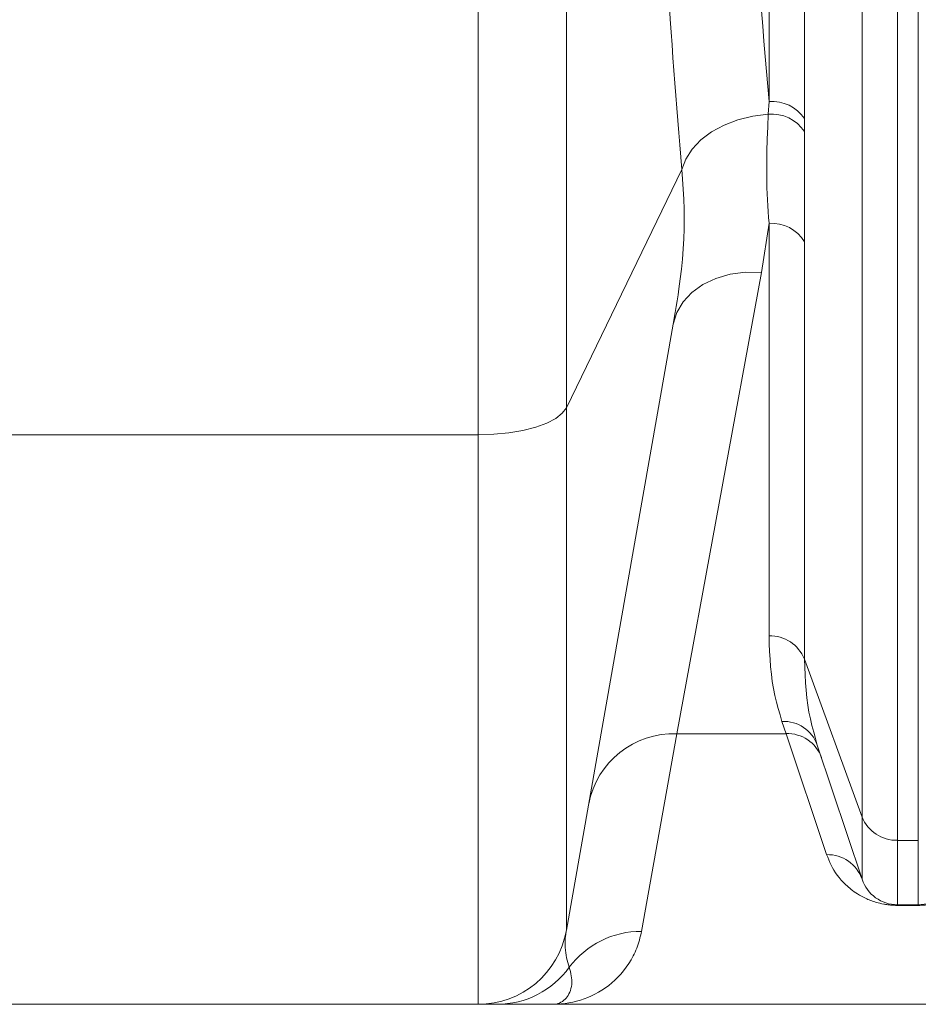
# Model space of a CAD drawing. Extents: x 193 to 943, y 26 to 526.
# Tile 193 of 207: x 401.9 to 404.91, y 88.03 to 91.33. Entities that reach past the tile are written whole.
import ezdxf

# ---------------------------------------------------------------- set-up
doc = ezdxf.new("R2010")
doc.units = 0
doc.layers.get('0').update_dxf_attribs({"lineweight": 25})
doc.layers.add('KG4_HLS_SYA', color=7, linetype='Continuous', lineweight=25)

# ---------------------------------------------------------------- blocks, each defined once
blk = doc.blocks.new('Kreis-A069HWJ87N', base_point=(403.4395, 88.029))
at = {"color": 0, "lineweight": -2}
blk.add_ellipse((403.4395, 88.329), major_axis=(0, -0.3), ratio=1, start_param=0, end_param=1.396263, dxfattribs=at)
blk = doc.blocks.new('Kreis-A069HWKE7N', base_point=(404.7252, 88.3624))
at = {"color": 0, "lineweight": -2}
blk.add_ellipse((404.8438, 88.4875), major_axis=(-0.1186, -0.0395), ratio=1, start_param=0, end_param=1.249046, dxfattribs=at)
blk = doc.blocks.new('Kreis-A069HWKI7N', base_point=(404.9136, 88.3625))
at = {"color": 0, "lineweight": -2}
blk.add_ellipse((404.9136, 88.4875), major_axis=(0, -0.125), ratio=1, start_param=0, end_param=1.249046, dxfattribs=at)
blk = doc.blocks.new('Spline-A069HWL47N', base_point=(403.4395, 88.029))
at = {"color": 0, "lineweight": -2}
for p, q in [((403.4395, 88.029), (403.4396, 88.029)), ((403.4396, 88.029), (403.4397, 88.029)), ((403.4397, 88.029), (403.4399, 88.029)), ((403.4399, 88.029), (403.4401, 88.029)), ((403.4401, 88.029), (403.4404, 88.029)), ((403.4404, 88.029), (403.4407, 88.029)), ((403.4407, 88.029), (403.4414, 88.029)), ((403.4414, 88.029), (403.4424, 88.029)), ((403.4424, 88.029), (403.4435, 88.029)), ((403.4435, 88.029), (403.4448, 88.029)), ((403.4448, 88.029), (403.4463, 88.029)), ((403.4463, 88.029), (403.448, 88.029)), ((403.448, 88.029), (403.4498, 88.029)), ((403.4498, 88.029), (403.4518, 88.029)), ((403.4518, 88.029), (403.4539, 88.029)), ((403.4539, 88.029), (403.4561, 88.029)), ((403.4561, 88.029), (403.4585, 88.029)), ((403.4585, 88.029), (403.4611, 88.029)), ((403.4611, 88.029), (403.4638, 88.029)), ((403.4638, 88.029), (403.4666, 88.029)), ((403.4666, 88.029), (403.4696, 88.029)), ((403.4696, 88.029), (403.4727, 88.029)), ((403.4727, 88.029), (403.476, 88.029)), ((403.476, 88.029), (403.4795, 88.029)), ((403.4795, 88.029), (403.4831, 88.029)), ((403.4831, 88.029), (403.4868, 88.029)), ((403.4868, 88.029), (403.4906, 88.029)), ((403.4906, 88.029), (403.4946, 88.029)), ((403.4946, 88.029), (403.4985, 88.029)), ((403.4985, 88.029), (403.5025, 88.029))]:
    blk.add_line(p, q, dxfattribs=at)
blk = doc.blocks.new('Spline-A069HWLO7N', base_point=(403.5025, 88.029))
at = {"color": 0, "lineweight": -2}
for p, q in [((403.5025, 88.029), (403.5103, 88.029)), ((403.5103, 88.029), (403.5181, 88.029)), ((403.5181, 88.029), (403.5258, 88.029)), ((403.5258, 88.029), (403.5333, 88.029)), ((403.5333, 88.029), (403.5406, 88.029)), ((403.5406, 88.029), (403.5477, 88.029)), ((403.5477, 88.029), (403.5546, 88.029)), ((403.5546, 88.029), (403.5612, 88.029)), ((403.5612, 88.029), (403.5675, 88.029)), ((403.5675, 88.029), (403.5737, 88.029)), ((403.5737, 88.029), (403.5798, 88.029)), ((403.5798, 88.029), (403.5857, 88.029)), ((403.5857, 88.029), (403.5936, 88.029)), ((403.5936, 88.029), (403.6013, 88.029)), ((403.6013, 88.029), (403.6089, 88.029)), ((403.6089, 88.029), (403.6164, 88.029)), ((403.6164, 88.029), (403.6237, 88.029)), ((403.6237, 88.029), (403.6309, 88.029)), ((403.6309, 88.029), (403.6361, 88.029)), ((403.6361, 88.029), (403.6413, 88.029)), ((403.6413, 88.029), (403.6464, 88.029)), ((403.6464, 88.029), (403.6514, 88.029)), ((403.6514, 88.029), (403.6564, 88.029)), ((403.6564, 88.029), (403.6614, 88.029)), ((403.6614, 88.029), (403.6664, 88.029)), ((403.6664, 88.029), (403.6713, 88.029)), ((403.6713, 88.029), (403.6762, 88.029)), ((403.6762, 88.029), (403.6811, 88.029)), ((403.6811, 88.029), (403.686, 88.029)), ((403.686, 88.029), (403.6909, 88.029)), ((403.6909, 88.029), (403.6909, 88.029)), ((403.6909, 88.029), (403.6909, 88.029)), ((403.6909, 88.029), (403.6909, 88.029)), ((403.6909, 88.029), (403.6909, 88.029)), ((403.6909, 88.029), (403.691, 88.029)), ((403.691, 88.029), (403.691, 88.029)), ((403.691, 88.029), (403.691, 88.029)), ((403.691, 88.029), (403.6911, 88.029)), ((403.6911, 88.029), (403.6911, 88.029)), ((403.6911, 88.029), (403.6911, 88.029)), ((403.6911, 88.029), (403.6912, 88.029)), ((403.6912, 88.029), (403.6912, 88.029))]:
    blk.add_line(p, q, dxfattribs=at)
blk = doc.blocks.new('Polylinie-A069HYIS7N', base_point=(403.4395, 89.9376))
at = {"color": 0, "lineweight": -2}
for p, q in [((403.7214, 90.0094), (403.6993, 89.9921)), ((403.7349, 90.0277), (403.7214, 90.0094)), ((403.6693, 89.9765), (403.6323, 89.9631)), ((403.6993, 89.9921), (403.6693, 89.9765)), ((403.4916, 89.9392), (403.4395, 89.9376)), ((403.5421, 89.9441), (403.4916, 89.9392)), ((403.5895, 89.9522), (403.5421, 89.9441)), ((403.6323, 89.9631), (403.5895, 89.9522))]:
    blk.add_line(p, q, dxfattribs=at)
blk = doc.blocks.new('Spline-A069HYRY7N', base_point=(404.0002, 90.8265))
at = {"color": 0, "lineweight": -2}
for p, q in [((404.0002, 94.0448), (404.0002, 94.0003)), ((404.0002, 94.0003), (404.0003, 93.9557)), ((404.0003, 93.9557), (404.0004, 93.9111)), ((404.0004, 93.9111), (404.0005, 93.8667)), ((404.0005, 93.8667), (404.0007, 93.8222)), ((404.0007, 93.8222), (404.0008, 93.7779)), ((404.0008, 93.7779), (404.0011, 93.7335)), ((404.0011, 93.7335), (404.0014, 93.6893)), ((404.0014, 93.6893), (404.0017, 93.6451)), ((404.0017, 93.6451), (404.0021, 93.601)), ((404.0021, 93.601), (404.0025, 93.557)), ((404.0025, 93.557), (404.0029, 93.5131)), ((404.0029, 93.5131), (404.0034, 93.4693)), ((404.0034, 93.4693), (404.0039, 93.4256)), ((404.0039, 93.4256), (404.0045, 93.382)), ((404.0045, 93.382), (404.0051, 93.3385)), ((404.0051, 93.3385), (404.0057, 93.295)), ((404.0057, 93.295), (404.0064, 93.2517)), ((404.0064, 93.2517), (404.0071, 93.2083)), ((404.0071, 93.2083), (404.0078, 93.1651)), ((404.0078, 93.1651), (404.0086, 93.122)), ((404.0086, 93.122), (404.0095, 93.0789)), ((404.0095, 93.0789), (404.0103, 93.036)), ((404.0103, 93.036), (404.0112, 92.9932)), ((404.0112, 92.9932), (404.0123, 92.9444)), ((404.0123, 92.9444), (404.0134, 92.8957)), ((404.0134, 92.8957), (404.0146, 92.8472)), ((404.0146, 92.8472), (404.0159, 92.7989)), ((404.0159, 92.7989), (404.0171, 92.7507)), ((404.0171, 92.7507), (404.0185, 92.7026)), ((404.0185, 92.7026), (404.0199, 92.6548)), ((404.0199, 92.6548), (404.0213, 92.6071)), ((404.0213, 92.6071), (404.0228, 92.5595)), ((404.0228, 92.5595), (404.0243, 92.5121)), ((404.0243, 92.5121), (404.0259, 92.4649)), ((404.0259, 92.4649), (404.0275, 92.4179)), ((404.0275, 92.4179), (404.0292, 92.3706)), ((404.0292, 92.3706), (404.031, 92.3235)), ((404.031, 92.3235), (404.0328, 92.2765)), ((404.0328, 92.2765), (404.0347, 92.2298)), ((404.0347, 92.2298), (404.0366, 92.1832)), ((404.0366, 92.1832), (404.0385, 92.1368)), ((404.0385, 92.1368), (404.0405, 92.0907)), ((404.0405, 92.0907), (404.0426, 92.0447)), ((404.0426, 92.0447), (404.0447, 91.9989)), ((404.0447, 91.9989), (404.0468, 91.9533)), ((404.0468, 91.9533), (404.049, 91.9079)), ((404.049, 91.9079), (404.0513, 91.8627)), ((404.0513, 91.8627), (404.0536, 91.8171)), ((404.0536, 91.8171), (404.056, 91.7718)), ((404.056, 91.7718), (404.0585, 91.7266)), ((404.0585, 91.7266), (404.061, 91.6817)), ((404.061, 91.6817), (404.0635, 91.6369)), ((404.0635, 91.6369), (404.0661, 91.5925)), ((404.0661, 91.5925), (404.0688, 91.5482)), ((404.0688, 91.5482), (404.0715, 91.5042)), ((404.0715, 91.5042), (404.0742, 91.4604)), ((404.0742, 91.4604), (404.077, 91.4168)), ((404.077, 91.4168), (404.0799, 91.3734)), ((404.0799, 91.3734), (404.0828, 91.3303)), ((404.0828, 91.3303), (404.0858, 91.2869)), ((404.0858, 91.2869), (404.0888, 91.2438)), ((404.0888, 91.2438), (404.0919, 91.2009)), ((404.0919, 91.2009), (404.095, 91.1583)), ((404.095, 91.1583), (404.0982, 91.116)), ((404.0982, 91.116), (404.1015, 91.074)), ((404.1015, 91.074), (404.1048, 91.0322)), ((404.1048, 91.0322), (404.1082, 90.9907)), ((404.1082, 90.9907), (404.1116, 90.9495)), ((404.1116, 90.9495), (404.1151, 90.9084)), ((404.1151, 90.9084), (404.1185, 90.8674)), ((404.1185, 90.8674), (404.122, 90.8265))]:
    blk.add_line(p, q, dxfattribs=at)
blk = doc.blocks.new('Kreis-A069HZ6E7N', base_point=(404.7252, 88.5784))
at = {"color": 0, "lineweight": -2}
blk.add_ellipse((404.8408, 88.7029), major_axis=(-0.1155, -0.0464), ratio=1, start_param=0, end_param=1.213686, dxfattribs=at)
blk = doc.blocks.new('Spline-A069HZ6K7N', base_point=(404.0931, 90.3081))
at = {"color": 0, "lineweight": -2}
for p, q in [((404.122, 90.8265), (404.1242, 90.7933)), ((404.1242, 90.7933), (404.1262, 90.7602)), ((404.1262, 90.7602), (404.1279, 90.727)), ((404.1279, 90.727), (404.1291, 90.6938)), ((404.1291, 90.6938), (404.1297, 90.6605)), ((404.1297, 90.6605), (404.1295, 90.6272)), ((404.1295, 90.6272), (404.1284, 90.5935)), ((404.1284, 90.5935), (404.1264, 90.5599)), ((404.1264, 90.5599), (404.1237, 90.5263)), ((404.1237, 90.5263), (404.1202, 90.4928)), ((404.1202, 90.4928), (404.1162, 90.4595)), ((404.1162, 90.4595), (404.1118, 90.4264)), ((404.1089, 90.4065), (404.1059, 90.3867)), ((404.1118, 90.4264), (404.1089, 90.4065)), ((404.1027, 90.367), (404.0996, 90.3473)), ((404.1059, 90.3867), (404.1027, 90.367)), ((404.0996, 90.3473), (404.0963, 90.3277)), ((404.0963, 90.3277), (404.0931, 90.3081))]:
    blk.add_line(p, q, dxfattribs=at)
blk = doc.blocks.new('Spline-A069HZ727N', base_point=(404.5322, 90.5836))
at = {"color": 0, "lineweight": -2}
for p, q in [((404.5322, 90.9112), (404.5322, 90.9533)), ((404.5323, 90.8691), (404.5322, 90.9112)), ((404.5323, 90.8272), (404.5323, 90.8691)), ((404.5323, 90.7856), (404.5323, 90.8272)), ((404.5323, 90.7443), (404.5323, 90.7856)), ((404.5323, 90.7035), (404.5323, 90.7443)), ((404.5323, 90.6833), (404.5323, 90.7035)), ((404.5323, 90.6632), (404.5323, 90.6833)), ((404.5322, 90.6233), (404.5323, 90.6432)), ((404.5323, 90.6432), (404.5323, 90.6632)), ((404.5322, 90.6034), (404.5322, 90.6233)), ((404.5322, 90.5836), (404.5322, 90.6034))]:
    blk.add_line(p, q, dxfattribs=at)
blk = doc.blocks.new('Polylinie-A069HZ7M7N', base_point=(404.122, 90.8265))
at = {"color": 0, "lineweight": -2}
for p, q in [((404.3594, 91.005), (404.3096, 90.9928)), ((404.4109, 91.0113), (404.3594, 91.005)), ((404.263, 90.9751), (404.2211, 90.9523)), ((404.3096, 90.9928), (404.263, 90.9751)), ((404.2211, 90.9523), (404.1851, 90.9252)), ((404.1851, 90.9252), (404.156, 90.8946)), ((404.156, 90.8946), (404.1348, 90.8613)), ((404.1348, 90.8613), (404.122, 90.8265))]:
    blk.add_line(p, q, dxfattribs=at)
blk = doc.blocks.new('Spline-A069HZ7O7N', base_point=(404.2956, 91.0543))
at = {"color": 0, "lineweight": -2}
for p, q in [((404.2957, 94.0679), (404.2956, 94.1111)), ((404.2957, 94.0247), (404.2957, 94.0679)), ((404.2958, 93.9816), (404.2957, 94.0247)), ((404.2959, 93.9385), (404.2958, 93.9816)), ((404.2961, 93.8955), (404.2959, 93.9385)), ((404.2963, 93.8525), (404.2961, 93.8955)), ((404.2965, 93.8097), (404.2963, 93.8525)), ((404.2968, 93.767), (404.2965, 93.8097)), ((404.2971, 93.7243), (404.2968, 93.767)), ((404.2975, 93.6818), (404.2971, 93.7243)), ((404.2979, 93.6393), (404.2975, 93.6818)), ((404.2984, 93.5969), (404.2979, 93.6393)), ((404.2989, 93.5549), (404.2984, 93.5969)), ((404.2994, 93.5129), (404.2989, 93.5549)), ((404.2999, 93.471), (404.2994, 93.5129)), ((404.3005, 93.4292), (404.2999, 93.471)), ((404.3012, 93.3875), (404.3005, 93.4292)), ((404.3018, 93.3459), (404.3012, 93.3875)), ((404.3025, 93.3044), (404.3018, 93.3459)), ((404.3033, 93.263), (404.3025, 93.3044)), ((404.3041, 93.2217), (404.3033, 93.263)), ((404.3049, 93.1805), (404.3041, 93.2217)), ((404.3058, 93.1394), (404.3049, 93.1805)), ((404.3067, 93.0984), (404.3058, 93.1394)), ((404.3081, 93.0353), (404.3067, 93.0984)), ((404.3097, 92.9725), (404.3081, 93.0353)), ((404.3113, 92.91), (404.3097, 92.9725)), ((404.3131, 92.8477), (404.3113, 92.91)), ((404.3149, 92.7857), (404.3131, 92.8477)), ((404.3168, 92.724), (404.3149, 92.7857)), ((404.3188, 92.6625), (404.3168, 92.724)), ((404.3209, 92.6014), (404.3188, 92.6625)), ((404.3231, 92.5405), (404.3209, 92.6014)), ((404.3254, 92.4799), (404.3231, 92.5405)), ((404.3278, 92.4197), (404.3254, 92.4799)), ((404.3302, 92.3597), (404.3278, 92.4197)), ((404.3328, 92.3002), (404.3302, 92.3597)), ((404.3354, 92.2409), (404.3328, 92.3002)), ((404.3382, 92.182), (404.3354, 92.2409)), ((404.341, 92.1234), (404.3382, 92.182)), ((404.3439, 92.0652), (404.341, 92.1234)), ((404.3469, 92.0073), (404.3439, 92.0652)), ((404.3499, 91.9513), (404.3469, 92.0073)), ((404.353, 91.8957), (404.3499, 91.9513)), ((404.3561, 91.8404), (404.353, 91.8957)), ((404.3594, 91.7854), (404.3561, 91.8404)), ((404.3627, 91.7308), (404.3594, 91.7854)), ((404.3661, 91.6765), (404.3627, 91.7308)), ((404.3696, 91.6225), (404.3661, 91.6765)), ((404.3732, 91.5688), (404.3696, 91.6225)), ((404.3769, 91.5156), (404.3732, 91.5688)), ((404.3806, 91.4627), (404.3769, 91.5156)), ((404.3845, 91.4103), (404.3806, 91.4627)), ((404.3884, 91.3583), (404.3845, 91.4103)), ((404.3924, 91.3069), (404.3884, 91.3583)), ((404.3966, 91.2559), (404.3924, 91.3069)), ((404.4008, 91.2052), (404.3966, 91.2559)), ((404.405, 91.1547), (404.4008, 91.2052)), ((404.4093, 91.1045), (404.405, 91.1547)), ((404.4136, 91.0542), (404.4093, 91.1045))]:
    blk.add_line(p, q, dxfattribs=at)
blk = doc.blocks.new('Kreis-A069HZAK7N', base_point=(404.4136, 90.9966))
at = {"color": 0, "lineweight": -2}
blk.add_ellipse((404.4237, 90.9242), major_axis=(0.1085, 0.0724), ratio=1, start_param=0, end_param=1.059728, dxfattribs=at)
blk = doc.blocks.new('Polylinie-A069HZGQ7N', base_point=(404.0931, 90.3081))
at = {"color": 0, "lineweight": -2}
for p, q in [((404.2835, 90.475), (404.2353, 90.461)), ((404.3352, 90.4818), (404.2835, 90.475)), ((404.3885, 90.4813), (404.3352, 90.4818)), ((404.192, 90.4405), (404.1551, 90.414)), ((404.2353, 90.461), (404.192, 90.4405)), ((404.1551, 90.414), (404.1257, 90.3824)), ((404.1257, 90.3824), (404.1048, 90.3467)), ((404.1048, 90.3467), (404.0931, 90.3081))]:
    blk.add_line(p, q, dxfattribs=at)
blk = doc.blocks.new('Spline-A069HZGS7N', base_point=(404.4058, 90.6459))
at = {"color": 0, "lineweight": -2}
for p, q in [((404.4109, 91.0113), (404.4092, 90.9696)), ((404.4092, 90.9696), (404.4077, 90.9281)), ((404.4077, 90.9281), (404.4065, 90.8867)), ((404.4065, 90.8867), (404.4058, 90.8456)), ((404.4058, 90.8456), (404.4058, 90.8048)), ((404.4058, 90.8048), (404.4066, 90.7645)), ((404.4066, 90.7645), (404.4074, 90.7445)), ((404.4074, 90.7445), (404.4084, 90.7247)), ((404.4084, 90.7247), (404.4096, 90.7049)), ((404.4096, 90.7049), (404.4108, 90.6852)), ((404.4108, 90.6852), (404.4122, 90.6655)), ((404.4122, 90.6655), (404.4136, 90.6459))]:
    blk.add_line(p, q, dxfattribs=at)
blk = doc.blocks.new('Kreis-A069HZH87N', base_point=(404.4109, 90.9533))
at = {"color": 0, "lineweight": -2}
blk.add_ellipse((404.423, 90.8807), major_axis=(0.1093, 0.0726), ratio=1, start_param=0, end_param=1.076447, dxfattribs=at)
blk = doc.blocks.new('Kreis-A069HZHG7N', base_point=(404.4136, 90.5836))
at = {"color": 0, "lineweight": -2}
blk.add_ellipse((404.4223, 90.5184), major_axis=(0.1099, 0.0652), ratio=1, start_param=0, end_param=1.103259, dxfattribs=at)
blk = doc.blocks.new('Kreis-A069HZI07N', base_point=(404.4136, 89.1855))
at = {"color": 0, "lineweight": -2}
blk.add_ellipse((404.4167, 89.1392), major_axis=(0.1155, 0.0464), ratio=1, start_param=0, end_param=1.213686, dxfattribs=at)
blk = doc.blocks.new('Kreis-A069HZI87N', base_point=(403.8097, 88.7007))
at = {"color": 0, "lineweight": -2}
blk.add_ellipse((404.0952, 88.645), major_axis=(0.0099, 0.2908), ratio=1, start_param=0, end_param=1.412081, dxfattribs=at)
blk = doc.blocks.new('Spline-A069HZII7N', base_point=(404.4136, 88.977))
at = {"color": 0, "lineweight": -2}
for p, q in [((404.4136, 89.2636), (404.4146, 89.2373)), ((404.4146, 89.2373), (404.4158, 89.2111)), ((404.4158, 89.2111), (404.4172, 89.1851)), ((404.4172, 89.1851), (404.419, 89.1596)), ((404.419, 89.1596), (404.4215, 89.1347)), ((404.4215, 89.1347), (404.4247, 89.1105)), ((404.4247, 89.1105), (404.4287, 89.0869)), ((404.4287, 89.0869), (404.4334, 89.0641)), ((404.4334, 89.0641), (404.4387, 89.0418)), ((404.4387, 89.0418), (404.4445, 89.0199)), ((404.4445, 89.0199), (404.4506, 88.9984)), ((404.4506, 88.9984), (404.4568, 88.977))]:
    blk.add_line(p, q, dxfattribs=at)
blk = doc.blocks.new('Spline-A069HZKE7N', base_point=(404.5322, 88.8975))
at = {"color": 0, "lineweight": -2}
for p, q in [((404.5332, 89.1591), (404.5322, 89.1855)), ((404.5344, 89.1328), (404.5332, 89.1591)), ((404.5358, 89.1067), (404.5344, 89.1328)), ((404.5377, 89.0811), (404.5358, 89.1067)), ((404.5402, 89.056), (404.5377, 89.0811)), ((404.5434, 89.0315), (404.5402, 89.056)), ((404.5474, 89.008), (404.5434, 89.0315)), ((404.5521, 88.9851), (404.5474, 89.008)), ((404.5574, 88.9627), (404.5521, 88.9851)), ((404.5632, 88.9408), (404.5574, 88.9627)), ((404.5692, 88.9191), (404.5632, 88.9408)), ((404.5754, 88.8975), (404.5692, 88.9191))]:
    blk.add_line(p, q, dxfattribs=at)
blk = doc.blocks.new('Kreis-A069HZKO7N', base_point=(404.4568, 88.8975))
at = {"color": 0, "lineweight": -2}
blk.add_ellipse((404.4629, 88.8578), major_axis=(0.1125, 0.0397), ratio=1, start_param=0, end_param=1.28263, dxfattribs=at)
blk = doc.blocks.new('Kreis-A069HZLS7N', base_point=(404.4707, 88.8557))
at = {"color": 0, "lineweight": -2}
blk.add_ellipse((404.4761, 88.816), major_axis=(0.1132, 0.0397), ratio=1, start_param=0, end_param=1.278976, dxfattribs=at)
blk = doc.blocks.new('Spline-A069HZMI7N', base_point=(403.7306, 88.1529))
at = {"color": 0, "lineweight": -2}
for p, q in [((403.7313, 88.2486), (403.7323, 88.2586)), ((403.7323, 88.2586), (403.7327, 88.2616)), ((403.7327, 88.2616), (403.7331, 88.2647)), ((403.7331, 88.2647), (403.7335, 88.2677)), ((403.7335, 88.2677), (403.734, 88.2707)), ((403.734, 88.2707), (403.7345, 88.2738)), ((403.7345, 88.2738), (403.7349, 88.2769)), ((403.7306, 88.2291), (403.7308, 88.2387)), ((403.7308, 88.2198), (403.7306, 88.2291)), ((403.7308, 88.2387), (403.7313, 88.2486)), ((403.7315, 88.2107), (403.7308, 88.2198)), ((403.7326, 88.2018), (403.7315, 88.2107)), ((403.734, 88.1933), (403.7326, 88.2018)), ((403.7357, 88.1849), (403.734, 88.1933)), ((403.7377, 88.1768), (403.7357, 88.1849)), ((403.7399, 88.1687), (403.7377, 88.1768)), ((403.7422, 88.1608), (403.7399, 88.1687)), ((403.7446, 88.1529), (403.7422, 88.1608))]:
    blk.add_line(p, q, dxfattribs=at)
blk = doc.blocks.new('Kreis-A069HZMK7N', base_point=(403.7446, 88.1529))
at = {"color": 0, "lineweight": -2}
blk.add_ellipse((403.9848, 87.9738), major_axis=(0.0019, 0.2996), ratio=1, start_param=0, end_param=0.936247, dxfattribs=at)
blk = doc.blocks.new('Kreis-A069HZMM7N', base_point=(404.6066, 88.4479))
at = {"color": 0, "lineweight": -2}
blk.add_ellipse((404.6097, 88.4084), major_axis=(0.1155, 0.0396), ratio=1, start_param=0, end_param=1.265921, dxfattribs=at)
blk = doc.blocks.new('Spline-A069HZNG7N', base_point=(404.9136, 88.3605))
at = {"color": 0, "lineweight": -2}
for p, q in [((405.1465, 88.5191), (405.1479, 88.5229)), ((405.1479, 88.5229), (405.1494, 88.5267)), ((405.1494, 88.5267), (405.1508, 88.5305)), ((405.1279, 88.4796), (405.1318, 88.4865)), ((405.1318, 88.4865), (405.1354, 88.4936)), ((405.1354, 88.4936), (405.1388, 88.5007)), ((405.1388, 88.5007), (405.1419, 88.5078)), ((405.1419, 88.5078), (405.1435, 88.5116)), ((405.1435, 88.5116), (405.145, 88.5153)), ((405.145, 88.5153), (405.1465, 88.5191)), ((405.1096, 88.4523), (405.1146, 88.459)), ((405.1146, 88.459), (405.1194, 88.4658)), ((405.1194, 88.4658), (405.1238, 88.4727)), ((405.1238, 88.4727), (405.1279, 88.4796)), ((405.0773, 88.4197), (405.0848, 88.426)), ((405.0848, 88.426), (405.0917, 88.4325)), ((405.0917, 88.4325), (405.0981, 88.439)), ((405.0981, 88.439), (405.1041, 88.4456)), ((405.1041, 88.4456), (405.1096, 88.4523)), ((405.0264, 88.3872), (405.03, 88.3891)), ((405.03, 88.3891), (405.0409, 88.395)), ((405.0409, 88.395), (405.051, 88.4011)), ((405.051, 88.4011), (405.0604, 88.4072)), ((405.0604, 88.4072), (405.0692, 88.4134)), ((405.0692, 88.4134), (405.0773, 88.4197)), ((404.9136, 88.3605), (404.9163, 88.3606)), ((404.9163, 88.3606), (404.919, 88.3606)), ((404.919, 88.3606), (404.9217, 88.3607)), ((404.9217, 88.3607), (404.9244, 88.3608)), ((404.9244, 88.3608), (404.927, 88.3609)), ((404.927, 88.3609), (404.9296, 88.361)), ((404.9296, 88.361), (404.9329, 88.3612)), ((404.9329, 88.3612), (404.9361, 88.3615)), ((404.9361, 88.3615), (404.9393, 88.3618)), ((404.9393, 88.3618), (404.9423, 88.3621)), ((404.9423, 88.3621), (404.9452, 88.3625)), ((404.9452, 88.3625), (404.9481, 88.3629)), ((404.9481, 88.3629), (404.953, 88.3636)), ((404.953, 88.3636), (404.9577, 88.3644)), ((404.9577, 88.3644), (404.9622, 88.3652)), ((404.9622, 88.3652), (404.9664, 88.3661)), ((404.9664, 88.3661), (404.9704, 88.367)), ((404.9704, 88.367), (404.9743, 88.3679)), ((404.9743, 88.3679), (404.9804, 88.3695)), ((404.9804, 88.3695), (404.9862, 88.3712)), ((404.9862, 88.3712), (404.9916, 88.3728)), ((404.9916, 88.3728), (404.9968, 88.3745)), ((404.9968, 88.3745), (405.0016, 88.3763)), ((405.0016, 88.3763), (405.0062, 88.3781)), ((405.0062, 88.3781), (405.0106, 88.3799)), ((405.0106, 88.3799), (405.0148, 88.3817)), ((405.0148, 88.3817), (405.0188, 88.3835)), ((405.0188, 88.3835), (405.0227, 88.3854)), ((405.0227, 88.3854), (405.0264, 88.3872))]:
    blk.add_line(p, q, dxfattribs=at)
blk = doc.blocks.new('Spline-A069HZNI7N', base_point=(404.6066, 88.3605))
at = {"color": 0, "lineweight": -2}
for p, q in [((404.6066, 88.5305), (404.6102, 88.5217)), ((404.6102, 88.5217), (404.6138, 88.5129)), ((404.6138, 88.5129), (404.6176, 88.5041)), ((404.6176, 88.5041), (404.6216, 88.4954)), ((404.6216, 88.4954), (404.6261, 88.4868)), ((404.6261, 88.4868), (404.6309, 88.4783)), ((404.6309, 88.4783), (404.6363, 88.4699)), ((404.6363, 88.4699), (404.6422, 88.4616)), ((404.6422, 88.4616), (404.6487, 88.4534)), ((404.6487, 88.4534), (404.6556, 88.4453)), ((404.6556, 88.4453), (404.6631, 88.4373)), ((404.6631, 88.4373), (404.671, 88.4294)), ((404.671, 88.4294), (404.6752, 88.4255)), ((404.6752, 88.4255), (404.6795, 88.4216)), ((404.6795, 88.4216), (404.684, 88.4177)), ((404.684, 88.4177), (404.6888, 88.4139)), ((404.6888, 88.4139), (404.6937, 88.41)), ((404.6937, 88.41), (404.699, 88.4063)), ((404.699, 88.4063), (404.7045, 88.4025)), ((404.7045, 88.4025), (404.7103, 88.3988)), ((404.7103, 88.3988), (404.7165, 88.3951)), ((404.7165, 88.3951), (404.723, 88.3915)), ((404.723, 88.3915), (404.7298, 88.3879)), ((404.7298, 88.3879), (404.737, 88.3843)), ((404.737, 88.3843), (404.7408, 88.3825)), ((404.7408, 88.3825), (404.7448, 88.3807)), ((404.7448, 88.3807), (404.7489, 88.379)), ((404.7489, 88.379), (404.7532, 88.3772)), ((404.7532, 88.3772), (404.7577, 88.3755)), ((404.7577, 88.3755), (404.7625, 88.3738)), ((404.7625, 88.3738), (404.7676, 88.3722)), ((404.7676, 88.3722), (404.7729, 88.3705)), ((404.7729, 88.3705), (404.7787, 88.369)), ((404.7787, 88.369), (404.7848, 88.3674)), ((404.7848, 88.3674), (404.7914, 88.366)), ((404.7914, 88.366), (404.7985, 88.3646)), ((404.7985, 88.3646), (404.8009, 88.3642)), ((404.8009, 88.3642), (404.8034, 88.3638)), ((404.8034, 88.3638), (404.806, 88.3634)), ((404.806, 88.3634), (404.8087, 88.363)), ((404.8087, 88.363), (404.8115, 88.3626)), ((404.8115, 88.3626), (404.8143, 88.3622)), ((404.8143, 88.3622), (404.8173, 88.3619)), ((404.8173, 88.3619), (404.8204, 88.3616)), ((404.8204, 88.3616), (404.8235, 88.3613)), ((404.8235, 88.3613), (404.8268, 88.3611)), ((404.8268, 88.3611), (404.8301, 88.3609)), ((404.8301, 88.3609), (404.8335, 88.3607)), ((404.8335, 88.3607), (404.8352, 88.3607)), ((404.8352, 88.3607), (404.8369, 88.3606)), ((404.8369, 88.3606), (404.8386, 88.3606)), ((404.8386, 88.3606), (404.8403, 88.3606)), ((404.8403, 88.3606), (404.8421, 88.3605)), ((404.8421, 88.3605), (404.8438, 88.3605))]:
    blk.add_line(p, q, dxfattribs=at)
blk = doc.blocks.new('Spline-A069HZNK7N', base_point=(403.6912, 88.029))
at = {"color": 0, "lineweight": -2}
for p, q in [((403.9815, 88.2515), (403.9833, 88.2587)), ((403.9833, 88.2587), (403.985, 88.2661)), ((403.985, 88.2661), (403.9867, 88.2734)), ((403.9706, 88.2166), (403.9731, 88.2233)), ((403.9731, 88.2233), (403.9754, 88.2302)), ((403.9754, 88.2302), (403.9776, 88.2371)), ((403.9776, 88.2371), (403.9796, 88.2443)), ((403.9796, 88.2443), (403.9815, 88.2515)), ((403.9516, 88.1779), (403.9589, 88.1912)), ((403.9589, 88.1912), (403.962, 88.1973)), ((403.962, 88.1973), (403.965, 88.2036)), ((403.965, 88.2036), (403.9679, 88.2101)), ((403.9679, 88.2101), (403.9706, 88.2166)), ((403.9354, 88.1531), (403.9437, 88.1652)), ((403.9437, 88.1652), (403.9516, 88.1779)), ((403.9077, 88.12), (403.9174, 88.1305)), ((403.9174, 88.1305), (403.9266, 88.1415)), ((403.9266, 88.1415), (403.9354, 88.1531)), ((403.8655, 88.084), (403.8766, 88.0922)), ((403.8766, 88.0922), (403.8873, 88.1009)), ((403.8873, 88.1009), (403.8977, 88.1102)), ((403.8977, 88.1102), (403.9077, 88.12)), ((403.8189, 88.0571), (403.8308, 88.063)), ((403.8308, 88.063), (403.8426, 88.0694)), ((403.8426, 88.0694), (403.8542, 88.0764)), ((403.8542, 88.0764), (403.8655, 88.084)), ((403.6912, 88.029), (403.6913, 88.029)), ((403.6913, 88.029), (403.6914, 88.029)), ((403.6914, 88.029), (403.6915, 88.029)), ((403.6915, 88.029), (403.6916, 88.029)), ((403.6916, 88.029), (403.6917, 88.029)), ((403.6917, 88.029), (403.6918, 88.029)), ((403.6918, 88.029), (403.7048, 88.0293)), ((403.7048, 88.0293), (403.7178, 88.0301)), ((403.7178, 88.0301), (403.7307, 88.0315)), ((403.7307, 88.0315), (403.7436, 88.0335)), ((403.7436, 88.0335), (403.7565, 88.036)), ((403.7565, 88.036), (403.7692, 88.0391)), ((403.7692, 88.0391), (403.7818, 88.0428)), ((403.7818, 88.0428), (403.7943, 88.047)), ((403.7943, 88.047), (403.8067, 88.0518)), ((403.8067, 88.0518), (403.8189, 88.0571))]:
    blk.add_line(p, q, dxfattribs=at)
blk = doc.blocks.new('Kreis-A069HZO47N', base_point=(403.5025, 88.029))
at = {"color": 0, "lineweight": -2}
blk.add_ellipse((403.5024, 88.3276), major_axis=(0.0002, -0.2986), ratio=1, start_param=0, end_param=0.945518, dxfattribs=at)
blk = doc.blocks.new('Spline-A069HZQ67N', base_point=(403.6912, 88.029))
at = {"color": 0, "lineweight": -2}
for p, q in [((403.7464, 88.1456), (403.7446, 88.1529)), ((403.7482, 88.1384), (403.7464, 88.1456)), ((403.7498, 88.1313), (403.7482, 88.1384)), ((403.7512, 88.1243), (403.7498, 88.1313)), ((403.7523, 88.1175), (403.7512, 88.1243)), ((403.7518, 88.0883), (403.7528, 88.0954)), ((403.753, 88.111), (403.7523, 88.1175)), ((403.7528, 88.0954), (403.7533, 88.103)), ((403.7533, 88.103), (403.753, 88.111)), ((403.7374, 88.0543), (403.7405, 88.059)), ((403.7405, 88.059), (403.7434, 88.0641)), ((403.7434, 88.0641), (403.746, 88.0695)), ((403.746, 88.0695), (403.7483, 88.0754)), ((403.7483, 88.0754), (403.7503, 88.0816)), ((403.7503, 88.0816), (403.7518, 88.0883)), ((403.6912, 88.029), (403.6912, 88.029)), ((403.6912, 88.029), (403.6913, 88.029)), ((403.6913, 88.029), (403.6913, 88.029)), ((403.6913, 88.029), (403.6913, 88.029)), ((403.6913, 88.029), (403.6913, 88.029)), ((403.6913, 88.029), (403.6914, 88.029)), ((403.6914, 88.029), (403.692, 88.029)), ((403.692, 88.029), (403.6926, 88.029)), ((403.6926, 88.029), (403.6932, 88.029)), ((403.6932, 88.029), (403.6939, 88.029)), ((403.6939, 88.029), (403.6945, 88.0291)), ((403.6945, 88.0291), (403.6951, 88.0291)), ((403.6951, 88.0291), (403.7007, 88.0298)), ((403.7007, 88.0298), (403.7062, 88.0312)), ((403.7062, 88.0312), (403.7117, 88.0331)), ((403.7117, 88.0331), (403.7169, 88.0356)), ((403.7169, 88.0356), (403.722, 88.0388)), ((403.722, 88.0388), (403.7269, 88.0426)), ((403.7269, 88.0426), (403.7306, 88.0461)), ((403.7306, 88.0461), (403.7341, 88.05)), ((403.7341, 88.05), (403.7374, 88.0543))]:
    blk.add_line(p, q, dxfattribs=at)

msp = doc.modelspace()

# ---------------------------------------------------------------- linework, layer by layer
at = {"layer": 'KG4_HLS_SYA', "color": 8, "linetype": 'Continuous', "lineweight": 9, "ltscale": 0.13, "true_color": 0x808080}
for p, q in [((403.4395, 116.0269), (403.4395, 89.9376)), ((403.7349, 90.0277), (403.7349, 98.257)), ((404.4136, 93.6353), (404.4136, 91.0542)), ((404.5322, 90.9966), (404.5322, 93.6071)), ((404.7252, 93.4156), (404.7252, 88.6565)), ((404.8438, 88.5784), (404.8438, 93.3873)), ((404.9136, 93.3873), (404.9136, 88.5784)), ((404.4136, 91.0542), (404.4109, 91.0113)), ((404.5322, 90.9533), (404.5322, 90.9966)), ((403.7349, 90.0277), (404.122, 90.8265)), ((404.3885, 90.4813), (404.4136, 90.6459)), ((404.4136, 90.6459), (404.4136, 89.2636)), ((404.5322, 89.1855), (404.5322, 90.5836)), ((404.1051, 88.9358), (404.3885, 90.4813)), ((403.7349, 88.2769), (404.0931, 90.3081)), ((403.7349, 88.2769), (403.7349, 90.0277)), ((400.1929, 89.9376), (403.4395, 89.9376)), ((403.4395, 89.9376), (403.4395, 88.029)), ((404.5322, 89.1855), (404.7252, 88.6565)), ((404.4568, 88.977), (404.4707, 88.9358)), ((403.9867, 88.2734), (404.1051, 88.9358)), ((404.1051, 88.9358), (404.4707, 88.9358)), ((404.4707, 88.9358), (404.6066, 88.5305)), ((404.5754, 88.8975), (404.7252, 88.4479)), ((404.7252, 88.6565), (404.7252, 88.4479)), ((404.8438, 88.5784), (404.9136, 88.5784)), ((404.8438, 88.3625), (404.8438, 88.5784)), ((404.9136, 88.5784), (404.9136, 88.3625)), ((404.8438, 88.3625), (404.9136, 88.3625)), ((404.8438, 88.3625), (404.8438, 88.3605)), ((404.8438, 88.3605), (404.9136, 88.3605)), ((404.9136, 88.3605), (404.9136, 88.3625))]:
    msp.add_line(p, q, dxfattribs=at)
at = {"layer": 'KG4_HLS_SYA', "color": 7, "linetype": 'Continuous', "lineweight": 9, "ltscale": 0.13}
for p, q in [((400.1929, 88.029), (403.4395, 88.029)), ((406.0662, 88.029), (403.6912, 88.029))]:
    msp.add_line(p, q, dxfattribs=at)

# ---------------------------------------------------------------- block references
at = {"layer": 'KG4_HLS_SYA', "color": 8, "linetype": 'Continuous', "lineweight": 9, "ltscale": 0.13, "true_color": 0x808080}
for name, p in [('Spline-A069HZ7O7N', (404.2956, 91.0543)), ('Spline-A069HYRY7N', (404.0002, 90.8265)), ('Kreis-A069HZAK7N', (404.4136, 90.9966)), ('Polylinie-A069HZ7M7N', (404.122, 90.8265)), ('Spline-A069HZGS7N', (404.4058, 90.6459)), ('Kreis-A069HZH87N', (404.4109, 90.9533)), ('Spline-A069HZ727N', (404.5322, 90.5836)), ('Spline-A069HZ6K7N', (404.0931, 90.3081)), ('Kreis-A069HZHG7N', (404.4136, 90.5836)), ('Polylinie-A069HZGQ7N', (404.0931, 90.3081)), ('Polylinie-A069HYIS7N', (403.4395, 89.9376)), ('Kreis-A069HZI07N', (404.4136, 89.1855)), ('Spline-A069HZII7N', (404.4136, 88.977)), ('Spline-A069HZKE7N', (404.5322, 88.8975)), ('Kreis-A069HZKO7N', (404.4568, 88.8975)), ('Kreis-A069HZI87N', (403.8097, 88.7007)), ('Kreis-A069HZLS7N', (404.4707, 88.8557)), ('Kreis-A069HZ6E7N', (404.7252, 88.5784)), ('Kreis-A069HZMM7N', (404.6066, 88.4479)), ('Spline-A069HZNI7N', (404.6066, 88.3605)), ('Spline-A069HZNG7N', (404.9136, 88.3605)), ('Kreis-A069HWKE7N', (404.7252, 88.3624)), ('Kreis-A069HWKI7N', (404.9136, 88.3625)), ('Kreis-A069HWJ87N', (403.4395, 88.029)), ('Spline-A069HZNK7N', (403.6912, 88.029)), ('Spline-A069HZMI7N', (403.7306, 88.1529)), ('Kreis-A069HZMK7N', (403.7446, 88.1529)), ('Kreis-A069HZO47N', (403.5025, 88.029)), ('Spline-A069HZQ67N', (403.6912, 88.029))]:
    msp.add_blockref(name, p, dxfattribs=at)
at = {"layer": 'KG4_HLS_SYA', "color": 7, "linetype": 'Continuous', "lineweight": 9, "ltscale": 0.13}
for name, p in [('Spline-A069HWL47N', (403.4395, 88.029)), ('Spline-A069HWLO7N', (403.5025, 88.029))]:
    msp.add_blockref(name, p, dxfattribs=at)

doc.saveas('drawing.dxf')
